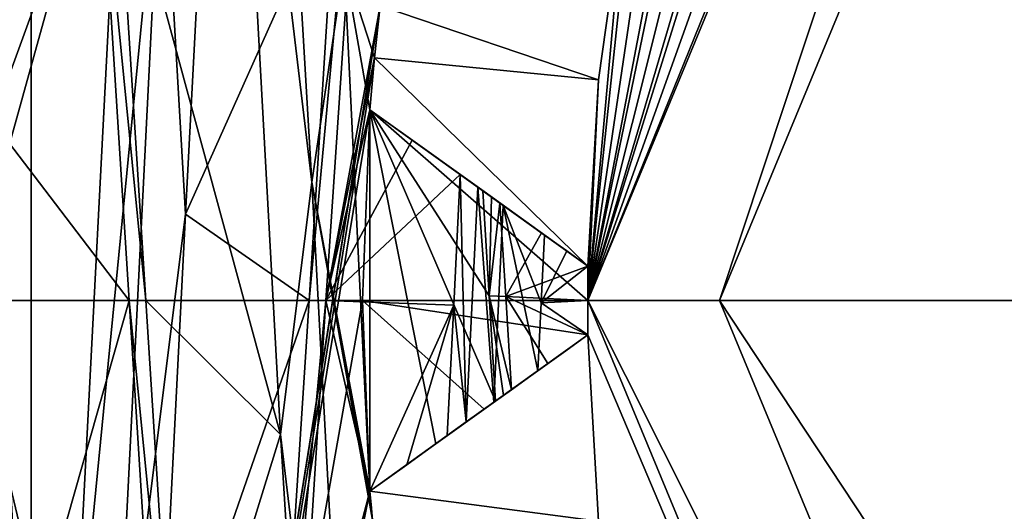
# Model space of a CAD drawing. Extents: x -50 to 50, y -119 to 244.
# Tile 46 of 112: x -6.26 to -4.07, y -0.47 to 0.62. Entities that reach past the tile are written whole.
import ezdxf

# ---------------------------------------------------------------- set-up
doc = ezdxf.new("R2010")
doc.units = 0
doc.header["$LTSCALE"] = 65.185185
for name, color, linetype in [('1007', 7, 'CONTINUOUS'), ('1008', 7, 'CONTINUOUS'), ('1010', 7, 'CONTINUOUS'), ('1026', 7, 'CONTINUOUS'), ('1053', 7, 'CONTINUOUS'), ('1062', 7, 'CONTINUOUS'), ('1069', 7, 'CONTINUOUS'), ('114', 7, 'CONTINUOUS'), ('116', 7, 'CONTINUOUS'), ('118', 7, 'CONTINUOUS'), ('185', 7, 'CONTINUOUS'), ('187', 7, 'CONTINUOUS'), ('188', 7, 'CONTINUOUS'), ('189', 7, 'CONTINUOUS'), ('190', 7, 'CONTINUOUS'), ('191', 7, 'CONTINUOUS'), ('403', 7, 'CONTINUOUS'), ('862', 7, 'CONTINUOUS'), ('864', 7, 'CONTINUOUS'), ('865', 7, 'CONTINUOUS'), ('866', 7, 'CONTINUOUS'), ('867', 7, 'CONTINUOUS'), ('946', 7, 'CONTINUOUS'), ('964', 7, 'CONTINUOUS'), ('984', 7, 'CONTINUOUS'), ('985', 7, 'CONTINUOUS'), ('986', 7, 'CONTINUOUS'), ('987', 7, 'CONTINUOUS')]:
    doc.layers.add(name, color=color, linetype=linetype)

msp = doc.modelspace()

# ---------------------------------------------------------------- linework, layer by layer
at = {"layer": '1007', "linetype": 'CONTINUOUS'}
for points in [[(-6.085, 1.0499, 50.8187), (-6.0483, 1.05, 50.8187), (-5.9816, 0, 51.1), (-6.085, 1.0499, 50.8187)], [(-6.0184, 0, 51.1), (-6.085, 1.0499, 50.8187), (-5.9816, 0, 51.1), (-6.0184, 0, 51.1)]]:
    msp.add_3dface(points, dxfattribs=at)
at = {"layer": '1008', "linetype": 'CONTINUOUS'}
for points in [[(-5.5816, 0, 46.9), (-5.4827, 1.472, 47.5022), (-5.6184, 0, 46.9), (-5.5816, 0, 46.9)], [(-5.4827, 1.472, 47.5022), (-5.5594, 0.9385, 47.1214), (-5.6184, 0, 46.9), (-5.4827, 1.472, 47.5022)]]:
    msp.add_3dface(points, dxfattribs=at)
at = {"layer": '1010', "linetype": 'CONTINUOUS'}
for points in [[(-5.2332, 0.2439, 51.0858), (-5.214, 0.2301, 51.0874), (-5.219, 0.0102, 51.1), (-5.2332, 0.2439, 51.0858)], [(-5.214, 0.2301, 51.0874), (-5.1948, 0.2163, 51.0888), (-5.219, 0.0102, 51.1), (-5.214, 0.2301, 51.0874)], [(-5.219, 0.0102, 51.1), (-5.1948, 0.2163, 51.0888), (-5.1822, 0.0091, 51.1), (-5.219, 0.0102, 51.1)], [(-5.1696, -0.1983, 51.0906), (-5.1872, -0.2109, 51.0894), (-5.219, 0.0102, 51.1), (-5.1696, -0.1983, 51.0906)], [(-5.1696, -0.1983, 51.0906), (-5.219, 0.0102, 51.1), (-5.1822, 0.0091, 51.1), (-5.1696, -0.1983, 51.0906)], [(-5.1872, -0.2109, 51.0894), (-5.2048, -0.2235, 51.0881), (-5.219, 0.0102, 51.1), (-5.1872, -0.2109, 51.0894)]]:
    msp.add_3dface(points, dxfattribs=at)
at = {"layer": '1026', "linetype": 'CONTINUOUS'}
for points in [[(-5.96, -0.9289, 50.8834), (-6.0184, 0, 51.1), (-5.915, -1.0499, 50.8187), (-5.96, -0.9289, 50.8834)], [(-6.0184, 0, 51.1), (-5.9816, 0, 51.1), (-5.915, -1.0499, 50.8187), (-6.0184, 0, 51.1)], [(-5.6483, -1.0499, 47.1813), (-5.5816, 0, 46.9), (-5.7017, -1.2784, 47.334), (-5.6483, -1.0499, 47.1813)], [(-5.5816, 0, 46.9), (-5.6184, 0, 46.9), (-5.7017, -1.2784, 47.334), (-5.5816, 0, 46.9)]]:
    msp.add_3dface(points, dxfattribs=at)
at = {"layer": '1053', "linetype": 'CONTINUOUS'}
for points in [[(-5.283, 0.2795, 46.4686), (-5.2975, -0.0105, 46.4532), (-5.2697, -0.27, 46.4293), (-5.283, 0.2795, 46.4686)], [(-5.283, 0.2795, 46.4686), (-5.2697, -0.27, 46.4293), (-5.2437, 0.2514, 46.4273), (-5.283, 0.2795, 46.4686)], [(-5.2697, -0.27, 46.4293), (-5.2085, -0.2262, 46.4099), (-5.2437, 0.2514, 46.4273), (-5.2697, -0.27, 46.4293)], [(-5.2085, -0.2262, 46.4099), (-5.1878, 0.2113, 46.4086), (-5.2437, 0.2514, 46.4273), (-5.2085, -0.2262, 46.4099)], [(-5.2085, -0.2262, 46.4099), (-5.1108, -0.1562, 46.458), (-5.1878, 0.2113, 46.4086), (-5.2085, -0.2262, 46.4099)], [(-5.1878, 0.2113, 46.4086), (-5.1108, -0.1562, 46.458), (-5.1033, -0.0054, 46.4532), (-5.1878, 0.2113, 46.4086)], [(-5.0957, 0.1454, 46.4574), (-5.1878, 0.2113, 46.4086), (-5.1033, -0.0054, 46.4532), (-5.0957, 0.1454, 46.4574)], [(-5.2975, -0.0105, 46.4532), (-5.312, -0.3004, 46.471), (-5.2697, -0.27, 46.4293), (-5.2975, -0.0105, 46.4532)]]:
    msp.add_3dface(points, dxfattribs=at)
at = {"layer": '1062', "linetype": 'CONTINUOUS'}
for points in [[(-5.1948, 0.2163, 51.0888), (-5.1023, 0.1501, 51.2328), (-5.1822, 0.0091, 51.1), (-5.1948, 0.2163, 51.0888)], [(-5.1023, 0.1501, 51.2328), (-4.9994, 0.0763, 51.3912), (-5.1822, 0.0091, 51.1), (-5.1023, 0.1501, 51.2328)], [(-4.9994, 0.0763, 51.3912), (-5, 0.0001, 51.3851), (-5.1822, 0.0091, 51.1), (-4.9994, 0.0763, 51.3912)], [(-5, 0.0001, 51.3851), (-4.9994, -0.0763, 51.3784), (-5.1822, 0.0091, 51.1), (-5, 0.0001, 51.3851)], [(-4.9994, -0.0763, 51.3784), (-5.0887, -0.1403, 51.2288), (-5.1822, 0.0091, 51.1), (-4.9994, -0.0763, 51.3784)], [(-5.0887, -0.1403, 51.2288), (-5.1696, -0.1983, 51.0906), (-5.1822, 0.0091, 51.1), (-5.0887, -0.1403, 51.2288)]]:
    msp.add_3dface(points, dxfattribs=at)
at = {"layer": '1069', "linetype": 'CONTINUOUS'}
for points in [[(-5.0465, 0.1101, 46.5354), (-5.0957, 0.1454, 46.4574), (-5.1033, -0.0054, 46.4532), (-5.0465, 0.1101, 46.5354)], [(-4.9994, 0.0763, 46.6107), (-5.0465, 0.1101, 46.5354), (-5.1033, -0.0054, 46.4532), (-4.9994, 0.0763, 46.6107)], [(-5, 0, 46.6149), (-4.9994, 0.0763, 46.6107), (-5.1033, -0.0054, 46.4532), (-5, 0, 46.6149)], [(-5.1108, -0.1562, 46.458), (-4.9994, -0.0763, 46.6235), (-5.1033, -0.0054, 46.4532), (-5.1108, -0.1562, 46.458)], [(-4.9994, -0.0763, 46.6235), (-5, 0, 46.6149), (-5.1033, -0.0054, 46.4532), (-4.9994, -0.0763, 46.6235)], [(-4.9994, -0.0763, 46.6235), (-5.1108, -0.1562, 46.458), (-5.0538, -0.1153, 46.5426), (-4.9994, -0.0763, 46.6235)]]:
    msp.add_3dface(points, dxfattribs=at)
at = {"layer": '114', "linetype": 'CONTINUOUS'}
for points in [[(-23.5, 0, 71), (23.5, 0, 71), (20.3561, 11.7422, 71), (-23.5, 0, 71)], [(-20.3561, 11.7422, 71), (-23.5, 0, 71), (20.3561, 11.7422, 71), (-20.3561, 11.7422, 71)], [(-20.3561, -11.7422, 71), (23.5, 0, 71), (-23.5, 0, 71), (-20.3561, -11.7422, 71)], [(20.3561, -11.7422, 71), (23.5, 0, 71), (-20.3561, -11.7422, 71), (20.3561, -11.7422, 71)]]:
    msp.add_3dface(points, dxfattribs=at)
at = {"layer": '116', "linetype": 'CONTINUOUS'}
for points in [[(-6.7762, 3.6771, 43), (-6.2361, 4.1667, 43), (-6.7762, -3.6771, 43), (-6.7762, 3.6771, 43)], [(-6.7762, -3.6771, 43), (-6.2361, 4.1667, 43), (-6.2361, -4.1667, 43), (-6.7762, -3.6771, 43)], [(-6.2361, -4.1667, 43), (-6.2361, 4.1667, 43), (-5.3943, 1.073, 43), (-6.2361, -4.1667, 43)], [(-5.4609, 0.6546, 43), (-6.2361, -4.1667, 43), (-5.3943, 1.073, 43), (-5.4609, 0.6546, 43)], [(-5.4735, 0.5391, 43), (-6.2361, -4.1667, 43), (-5.4609, 0.6546, 43), (-5.4735, 0.5391, 43)], [(-5.4837, 0.4234, 43), (-6.2361, -4.1667, 43), (-5.4735, 0.5391, 43), (-5.4837, 0.4234, 43)], [(-5.5, 0, 43), (-6.2361, -4.1667, 43), (-5.4837, 0.4234, 43), (-5.5, 0, 43)], [(-5.4837, -0.4234, 43), (-6.2361, -4.1667, 43), (-5.5, 0, 43), (-5.4837, -0.4234, 43)], [(-5.4735, -0.5391, 43), (-6.2361, -4.1667, 43), (-5.4837, -0.4234, 43), (-5.4735, -0.5391, 43)]]:
    msp.add_3dface(points, dxfattribs=at)
at = {"layer": '118', "linetype": 'CONTINUOUS'}
for points in [[(-3.5355, 3.5355, 68), (-5, 0, 68), (-3.5891, 3.4811, 55), (-3.5355, 3.5355, 68)], [(-3.5891, 3.4811, 55), (-5, 0, 68), (-3.8651, 3.172, 55), (-3.5891, 3.4811, 55)], [(-3.8651, 3.172, 55), (-5, 0, 68), (-4.1145, 2.841, 55), (-3.8651, 3.172, 55)], [(-4.1145, 2.841, 55), (-5, 0, 68), (-4.1993, 2.7141, 55), (-4.1145, 2.841, 55)], [(-4.1993, 2.7141, 55), (-5, 0, 68), (-4.4096, 2.357, 55), (-4.1993, 2.7141, 55)], [(-4.4096, 2.357, 55), (-5, 0, 68), (-4.5896, 1.9837, 55), (-4.4096, 2.357, 55)], [(-4.5896, 1.9837, 55), (-5, 0, 68), (-4.6481, 1.8427, 55), (-4.5896, 1.9837, 55)], [(-4.6481, 1.8427, 55), (-5, 0, 68), (-4.7847, 1.4514, 55), (-4.6481, 1.8427, 55)], [(-4.7847, 1.4514, 55), (-5, 0, 68), (-4.8885, 1.0502, 55), (-4.7847, 1.4514, 55)], [(-4.8885, 1.0502, 55), (-5, 0, 68), (-4.9182, 0.9005, 55), (-4.8885, 1.0502, 55)], [(-4.9182, 0.9005, 55), (-5, 0, 68), (-4.9759, 0.4901, 55), (-4.9182, 0.9005, 55)], [(-4.9759, 0.4901, 55), (-5, 0, 68), (-4.9994, 0.0763, 55), (-4.9759, 0.4901, 55)], [(-4.9994, 0.0763, 55), (-5, 0, 68), (-4.9994, 0.0763, 51.3912), (-4.9994, 0.0763, 55)], [(-4.9994, 0.0763, 51.3912), (-5, 0, 68), (-5, 0.0001, 51.3851), (-4.9994, 0.0763, 51.3912)], [(-5, 0.0001, 51.3851), (-5, 0, 68), (-4.9994, -0.0763, 55), (-5, 0.0001, 51.3851)], [(-4.9994, -0.0763, 51.3784), (-5, 0.0001, 51.3851), (-4.9994, -0.0763, 55), (-4.9994, -0.0763, 51.3784)], [(-5, 0, 68), (-3.5355, -3.5355, 68), (-4.9994, -0.0763, 55), (-5, 0, 68)], [(-4.9994, -0.0763, 55), (-3.5355, -3.5355, 68), (-4.9759, -0.4901, 55), (-4.9994, -0.0763, 55)]]:
    msp.add_3dface(points, dxfattribs=at)
at = {"layer": '185', "linetype": 'CONTINUOUS'}
for points in [[(-4.9994, -0.0763, 55), (-4.9759, -0.4901, 55), (-5.4837, -0.4234, 55), (-4.9994, -0.0763, 55)], [(-5.4837, -0.4234, 55), (-4.9759, -0.4901, 55), (-5.4735, -0.5391, 55), (-5.4837, -0.4234, 55)]]:
    msp.add_3dface(points, dxfattribs=at)
at = {"layer": '187', "linetype": 'CONTINUOUS'}
for points in [[(-5.4837, -0.4234, 55), (-5.4735, -0.5391, 55), (-5.4837, -0.4234, 53.2538), (-5.4837, -0.4234, 55)], [(-5.4837, -0.4234, 53.2538), (-5.4735, -0.5391, 55), (-5.4837, -0.4234, 51.5144), (-5.4837, -0.4234, 53.2538)], [(-5.4837, -0.4234, 51.5144), (-5.4735, -0.5391, 55), (-5.4813, -0.453, 51.5078), (-5.4837, -0.4234, 51.5144)], [(-5.4735, -0.5391, 55), (-5.4787, -0.4839, 51.5004), (-5.4813, -0.453, 51.5078), (-5.4735, -0.5391, 55)]]:
    msp.add_3dface(points, dxfattribs=at)
at = {"layer": '188', "linetype": 'CONTINUOUS'}
for points in [[(-4.9994, -0.0763, 51.3784), (-4.9994, -0.0763, 55), (-5.4837, -0.4234, 51.5144), (-4.9994, -0.0763, 51.3784)], [(-4.9994, -0.0763, 51.3784), (-5.4837, -0.4234, 51.5144), (-5.3373, -0.3185, 51.2923), (-4.9994, -0.0763, 51.3784)], [(-4.9994, -0.0763, 55), (-5.4837, -0.4234, 55), (-5.4837, -0.4234, 53.2538), (-4.9994, -0.0763, 55)], [(-4.9994, -0.0763, 55), (-5.4837, -0.4234, 53.2538), (-5.4837, -0.4234, 51.5144), (-4.9994, -0.0763, 55)], [(-4.9994, -0.0763, 51.3784), (-5.3373, -0.3185, 51.2923), (-5.0887, -0.1403, 51.2288), (-4.9994, -0.0763, 51.3784)], [(-5.3373, -0.3185, 51.2923), (-5.2048, -0.2235, 51.0881), (-5.0887, -0.1403, 51.2288), (-5.3373, -0.3185, 51.2923)], [(-5.2048, -0.2235, 51.0881), (-5.1872, -0.2109, 51.0894), (-5.0887, -0.1403, 51.2288), (-5.2048, -0.2235, 51.0881)], [(-5.1872, -0.2109, 51.0894), (-5.1696, -0.1983, 51.0906), (-5.0887, -0.1403, 51.2288), (-5.1872, -0.2109, 51.0894)]]:
    msp.add_3dface(points, dxfattribs=at)
at = {"layer": '189', "linetype": 'CONTINUOUS'}
for points in [[(-4.9182, 0.9005, 55), (-4.9759, 0.4901, 55), (-5.4609, 0.6546, 55), (-4.9182, 0.9005, 55)], [(-5.4609, 0.6546, 55), (-4.9759, 0.4901, 55), (-5.4735, 0.5391, 55), (-5.4609, 0.6546, 55)], [(-5.4735, 0.5391, 55), (-4.9994, 0.0763, 55), (-5.4837, 0.4234, 55), (-5.4735, 0.5391, 55)], [(-4.9759, 0.4901, 55), (-4.9994, 0.0763, 55), (-5.4735, 0.5391, 55), (-4.9759, 0.4901, 55)]]:
    msp.add_3dface(points, dxfattribs=at)
at = {"layer": '190', "linetype": 'CONTINUOUS'}
for points in [[(-4.9994, 0.0763, 55), (-4.9994, 0.0763, 51.3912), (-5.4837, 0.4234, 55), (-4.9994, 0.0763, 55)], [(-5.4837, 0.4234, 55), (-4.9994, 0.0763, 51.3912), (-5.4837, 0.4234, 51.4458), (-5.4837, 0.4234, 55)], [(-5.4837, 0.4234, 51.4458), (-4.9994, 0.0763, 51.3912), (-5.3524, 0.3293, 51.2576), (-5.4837, 0.4234, 51.4458)], [(-5.3524, 0.3293, 51.2576), (-4.9994, 0.0763, 51.3912), (-5.1023, 0.1501, 51.2328), (-5.3524, 0.3293, 51.2576)], [(-5.2332, 0.2439, 51.0858), (-5.3524, 0.3293, 51.2576), (-5.214, 0.2301, 51.0874), (-5.2332, 0.2439, 51.0858)], [(-5.214, 0.2301, 51.0874), (-5.3524, 0.3293, 51.2576), (-5.1948, 0.2163, 51.0888), (-5.214, 0.2301, 51.0874)], [(-5.1948, 0.2163, 51.0888), (-5.3524, 0.3293, 51.2576), (-5.1023, 0.1501, 51.2328), (-5.1948, 0.2163, 51.0888)]]:
    msp.add_3dface(points, dxfattribs=at)
at = {"layer": '191', "linetype": 'CONTINUOUS'}
for points in [[(-5.4609, 0.6546, 55), (-5.4735, 0.5391, 55), (-5.4609, 0.6546, 51.3361), (-5.4609, 0.6546, 55)], [(-5.4609, 0.6546, 51.3361), (-5.4735, 0.5391, 55), (-5.4735, 0.539, 51.3964), (-5.4609, 0.6546, 51.3361)], [(-5.4735, 0.5391, 55), (-5.4837, 0.4234, 55), (-5.4735, 0.539, 51.3964), (-5.4735, 0.5391, 55)], [(-5.4837, 0.4234, 55), (-5.4837, 0.4234, 51.4458), (-5.4735, 0.539, 51.3964), (-5.4837, 0.4234, 55)]]:
    msp.add_3dface(points, dxfattribs=at)
at = {"layer": '403', "linetype": 'CONTINUOUS'}
for points in [[(-5, 0, 68), (-3.5355, 3.5355, 68), (-4.7071, 0, 68.7071), (-5, 0, 68)], [(-3.5355, 3.5355, 68), (-3.3284, 3.3284, 68.7071), (-4.7071, 0, 68.7071), (-3.5355, 3.5355, 68)], [(-4.7071, 0, 68.7071), (-3.3284, 3.3284, 68.7071), (-4, 0, 69), (-4.7071, 0, 68.7071)], [(-3.5355, -3.5355, 68), (-5, 0, 68), (-3.3284, -3.3284, 68.7071), (-3.5355, -3.5355, 68)], [(-5, 0, 68), (-4.7071, 0, 68.7071), (-3.3284, -3.3284, 68.7071), (-5, 0, 68)], [(-3.3284, -3.3284, 68.7071), (-4.7071, 0, 68.7071), (-3.6949, -1.5323, 69), (-3.3284, -3.3284, 68.7071)], [(-3.6949, -1.5323, 69), (-4.7071, 0, 68.7071), (-4, 0, 69), (-3.6949, -1.5323, 69)]]:
    msp.add_3dface(points, dxfattribs=at)
at = {"layer": '862', "linetype": 'CONTINUOUS'}
for points in [[(-6.2597, -0.8501, 51.4007), (-6.4011, 0.0252, 51.5999), (-6.323, 0.3984, 51.5154), (-6.2597, -0.8501, 51.4007)], [(-6.2838, -2.055, 50.5928), (-6.4011, 0.0252, 51.5999), (-6.1963, -1.8926, 50.7041), (-6.2838, -2.055, 50.5928)], [(-6.1963, -1.8926, 50.7041), (-6.4011, 0.0252, 51.5999), (-6.2597, -0.8501, 51.4007), (-6.1963, -1.8926, 50.7041)]]:
    msp.add_3dface(points, dxfattribs=at)
at = {"layer": '864', "linetype": 'CONTINUOUS'}
for points in [[(-6.323, 0.3984, 51.5154), (-6.3863, 1.5504, 51.0205), (-6.085, 1.0499, 50.8187), (-6.323, 0.3984, 51.5154)], [(-6.0184, 0, 51.1), (-6.323, 0.3984, 51.5154), (-6.085, 1.0499, 50.8187), (-6.0184, 0, 51.1)], [(-6.2597, -0.8501, 51.4007), (-6.323, 0.3984, 51.5154), (-6.0184, 0, 51.1), (-6.2597, -0.8501, 51.4007)], [(-5.96, -0.9289, 50.8834), (-6.2597, -0.8501, 51.4007), (-6.0184, 0, 51.1), (-5.96, -0.9289, 50.8834)]]:
    msp.add_3dface(points, dxfattribs=at)
at = {"layer": '865', "linetype": 'CONTINUOUS'}
for points in [[(-5.7235, 2.1464, 50.4673), (-5.6128, 0.2629, 51.5867), (-5.7984, 1.8203, 50.7812), (-5.7235, 2.1464, 50.4673)], [(-5.7235, 2.1464, 50.4673), (-5.541, 0.7482, 51.4344), (-5.6128, 0.2629, 51.5867), (-5.7235, 2.1464, 50.4673)], [(-5.7984, 1.8203, 50.7812), (-5.6128, 0.2629, 51.5867), (-5.6821, -0.2981, 51.5293), (-5.7984, 1.8203, 50.7812)], [(-5.8934, 0.1914, 46.4604), (-5.8347, 1.302, 46.8112), (-5.945, 1.0856, 46.6375), (-5.8934, 0.1914, 46.4604)], [(-6.1473, -0.981, 46.6497), (-5.945, 1.0856, 46.6375), (-6.031, 1.2614, 46.7875), (-6.1473, -0.981, 46.6497)], [(-6.0558, -1.1054, 46.6467), (-5.945, 1.0856, 46.6375), (-6.1473, -0.981, 46.6497), (-6.0558, -1.1054, 46.6467)], [(-6.0558, -1.1054, 46.6467), (-5.8934, 0.1914, 46.4604), (-5.945, 1.0856, 46.6375), (-6.0558, -1.1054, 46.6467)], [(-5.541, 0.7482, 51.4344), (-5.4837, -0.4234, 51.5144), (-5.6128, 0.2629, 51.5867), (-5.541, 0.7482, 51.4344)], [(-5.6128, 0.2629, 51.5867), (-5.502, -1.8073, 50.8692), (-5.6821, -0.2981, 51.5293), (-5.6128, 0.2629, 51.5867)], [(-5.4813, -0.453, 51.5078), (-5.4787, -0.4839, 51.5004), (-5.6128, 0.2629, 51.5867), (-5.4813, -0.453, 51.5078)], [(-5.6128, 0.2629, 51.5867), (-5.4787, -0.4839, 51.5004), (-5.502, -1.8073, 50.8692), (-5.6128, 0.2629, 51.5867)], [(-5.4837, -0.4234, 51.5144), (-5.4813, -0.453, 51.5078), (-5.6128, 0.2629, 51.5867), (-5.4837, -0.4234, 51.5144)], [(-5.9522, -0.9593, 46.6408), (-5.8934, 0.1914, 46.4604), (-6.0558, -1.1054, 46.6467), (-5.9522, -0.9593, 46.6408)], [(-5.6821, -0.2981, 51.5293), (-5.502, -1.8073, 50.8692), (-5.5657, -2.1845, 50.3092), (-5.6821, -0.2981, 51.5293)]]:
    msp.add_3dface(points, dxfattribs=at)
at = {"layer": '866', "linetype": 'CONTINUOUS'}
for points in [[(-5.7984, 1.8203, 50.7812), (-5.6821, -0.2981, 51.5293), (-6.0483, 1.05, 50.8187), (-5.7984, 1.8203, 50.7812)], [(-5.4827, 1.472, 47.5022), (-5.5816, 0, 46.9), (-5.4609, 0.6546, 46.8683), (-5.4827, 1.472, 47.5022)], [(-6.1473, -0.981, 46.6497), (-6.031, 1.2614, 46.7875), (-6.3816, 0, 46.9), (-6.1473, -0.981, 46.6497)], [(-6.3816, 0, 46.9), (-6.031, 1.2614, 46.7875), (-6.315, 1.05, 47.1813), (-6.3816, 0, 46.9)], [(-6.0483, 1.05, 50.8187), (-5.6821, -0.2981, 51.5293), (-5.9816, 0, 51.1), (-6.0483, 1.05, 50.8187)], [(-5.4609, 0.6546, 46.8683), (-5.5816, 0, 46.9), (-5.4735, 0.5396, 46.8458), (-5.4609, 0.6546, 46.8683)], [(-5.4735, 0.5396, 46.8458), (-5.5816, 0, 46.9), (-5.4837, 0.4234, 46.8255), (-5.4735, 0.5396, 46.8458)], [(-5.4837, 0.4234, 46.8255), (-5.5816, 0, 46.9), (-5.3897, 0.356, 46.6558), (-5.4837, 0.4234, 46.8255)], [(-5.3897, 0.356, 46.6558), (-5.5816, 0, 46.9), (-5.283, 0.2795, 46.4686), (-5.3897, 0.356, 46.6558)], [(-5.283, 0.2795, 46.4686), (-5.5816, 0, 46.9), (-5.2975, -0.0105, 46.4532), (-5.283, 0.2795, 46.4686)], [(-6.465, -1.2784, 47.334), (-6.1473, -0.981, 46.6497), (-6.3816, 0, 46.9), (-6.465, -1.2784, 47.334)], [(-5.9816, 0, 51.1), (-5.6821, -0.2981, 51.5293), (-5.915, -1.0499, 50.8187), (-5.9816, 0, 51.1)], [(-5.5816, 0, 46.9), (-5.6483, -1.0499, 47.1813), (-5.4837, -0.4234, 46.7486), (-5.5816, 0, 46.9)], [(-5.2975, -0.0105, 46.4532), (-5.5816, 0, 46.9), (-5.4837, -0.4234, 46.7486), (-5.2975, -0.0105, 46.4532)], [(-5.402, -0.3649, 46.6155), (-5.2975, -0.0105, 46.4532), (-5.4837, -0.4234, 46.7486), (-5.402, -0.3649, 46.6155)], [(-5.312, -0.3004, 46.471), (-5.2975, -0.0105, 46.4532), (-5.402, -0.3649, 46.6155), (-5.312, -0.3004, 46.471)], [(-5.6821, -0.2981, 51.5293), (-5.5657, -2.1845, 50.3092), (-5.915, -1.0499, 50.8187), (-5.6821, -0.2981, 51.5293)], [(-5.4837, -0.4234, 46.7486), (-5.6483, -1.0499, 47.1813), (-5.4734, -0.5402, 46.747), (-5.4837, -0.4234, 46.7486)]]:
    msp.add_3dface(points, dxfattribs=at)
at = {"layer": '867', "linetype": 'CONTINUOUS'}
for points in [[(-5.8347, 1.302, 46.8112), (-5.8934, 0.1914, 46.4604), (-5.5594, 0.9385, 47.1214), (-5.8347, 1.302, 46.8112)], [(-5.5594, 0.9385, 47.1214), (-5.8934, 0.1914, 46.4604), (-5.6184, 0, 46.9), (-5.5594, 0.9385, 47.1214)], [(-5.4837, 0.4234, 51.4458), (-5.4837, -0.4234, 51.5144), (-5.541, 0.7482, 51.4344), (-5.4837, 0.4234, 51.4458)], [(-5.4735, 0.539, 51.3964), (-5.4837, 0.4234, 51.4458), (-5.541, 0.7482, 51.4344), (-5.4735, 0.539, 51.3964)], [(-5.4609, 0.6546, 51.3361), (-5.4735, 0.539, 51.3964), (-5.541, 0.7482, 51.4344), (-5.4609, 0.6546, 51.3361)], [(-5.3373, -0.3185, 51.2923), (-5.4837, -0.4234, 51.5144), (-5.4837, 0.4234, 51.4458), (-5.3373, -0.3185, 51.2923)], [(-5.2048, -0.2235, 51.0881), (-5.3373, -0.3185, 51.2923), (-5.4837, 0.4234, 51.4458), (-5.2048, -0.2235, 51.0881)], [(-5.2048, -0.2235, 51.0881), (-5.4837, 0.4234, 51.4458), (-5.219, 0.0102, 51.1), (-5.2048, -0.2235, 51.0881)], [(-5.4837, 0.4234, 51.4458), (-5.3524, 0.3293, 51.2576), (-5.2332, 0.2439, 51.0858), (-5.4837, 0.4234, 51.4458)], [(-5.4837, 0.4234, 51.4458), (-5.2332, 0.2439, 51.0858), (-5.219, 0.0102, 51.1), (-5.4837, 0.4234, 51.4458)], [(-5.8934, 0.1914, 46.4604), (-5.9522, -0.9593, 46.6408), (-5.6184, 0, 46.9), (-5.8934, 0.1914, 46.4604)], [(-5.6184, 0, 46.9), (-5.9522, -0.9593, 46.6408), (-5.7017, -1.2784, 47.334), (-5.6184, 0, 46.9)]]:
    msp.add_3dface(points, dxfattribs=at)
at = {"layer": '946', "linetype": 'CONTINUOUS'}
for points in [[(-4.9994, 0.0763, 43.5), (-4.9994, 0.0763, 46.6107), (-5, 0, 46.6149), (-4.9994, 0.0763, 43.5)], [(-5, 0, 43.5), (-4.9994, 0.0763, 43.5), (-5, 0, 46.6149), (-5, 0, 43.5)], [(-4.9994, -0.0763, 43.5), (-5, 0, 43.5), (-4.9994, -0.0763, 46.6235), (-4.9994, -0.0763, 43.5)], [(-4.9994, -0.0763, 46.6235), (-5, 0, 43.5), (-5, 0, 46.6149), (-4.9994, -0.0763, 46.6235)]]:
    msp.add_3dface(points, dxfattribs=at)
at = {"layer": '964', "linetype": 'CONTINUOUS'}
for points in [[(-5.5, 0, 43), (-5.4837, 0.4234, 43), (-5, 0, 43.5), (-5.5, 0, 43)], [(-5.4837, 0.4234, 43), (-4.9994, 0.0763, 43.5), (-5, 0, 43.5), (-5.4837, 0.4234, 43)], [(-4.9994, 0.0763, 43.5), (-5.4837, 0.4234, 43), (-5.2303, 0.2418, 43.2642), (-4.9994, 0.0763, 43.5)], [(-5.4837, -0.4234, 43), (-5.5, 0, 43), (-5.2302, -0.2417, 43.2642), (-5.4837, -0.4234, 43)], [(-5.5, 0, 43), (-5, 0, 43.5), (-4.9994, -0.0763, 43.5), (-5.5, 0, 43)], [(-5.5, 0, 43), (-4.9994, -0.0763, 43.5), (-5.2302, -0.2417, 43.2642), (-5.5, 0, 43)]]:
    msp.add_3dface(points, dxfattribs=at)
at = {"layer": '984', "linetype": 'CONTINUOUS'}
for points in [[(-5.4735, -0.5391, 43), (-5.4837, -0.4234, 43), (-5.4734, -0.5402, 46.747), (-5.4735, -0.5391, 43)], [(-5.4837, -0.4234, 43), (-5.4837, -0.4234, 46.7486), (-5.4734, -0.5402, 46.747), (-5.4837, -0.4234, 43)]]:
    msp.add_3dface(points, dxfattribs=at)
at = {"layer": '985', "linetype": 'CONTINUOUS'}
for points in [[(-5.2302, -0.2417, 43.2642), (-4.9994, -0.0763, 43.5), (-5.2085, -0.2262, 46.4099), (-5.2302, -0.2417, 43.2642)], [(-4.9994, -0.0763, 43.5), (-5.1108, -0.1562, 46.458), (-5.2085, -0.2262, 46.4099), (-4.9994, -0.0763, 43.5)], [(-5.1108, -0.1562, 46.458), (-4.9994, -0.0763, 43.5), (-5.0538, -0.1153, 46.5426), (-5.1108, -0.1562, 46.458)], [(-4.9994, -0.0763, 43.5), (-4.9994, -0.0763, 46.6235), (-5.0538, -0.1153, 46.5426), (-4.9994, -0.0763, 43.5)], [(-5.4837, -0.4234, 43), (-5.2302, -0.2417, 43.2642), (-5.2085, -0.2262, 46.4099), (-5.4837, -0.4234, 43)], [(-5.2697, -0.27, 46.4293), (-5.4837, -0.4234, 43), (-5.2085, -0.2262, 46.4099), (-5.2697, -0.27, 46.4293)], [(-5.312, -0.3004, 46.471), (-5.4837, -0.4234, 43), (-5.2697, -0.27, 46.4293), (-5.312, -0.3004, 46.471)], [(-5.4837, -0.4234, 43), (-5.312, -0.3004, 46.471), (-5.402, -0.3649, 46.6155), (-5.4837, -0.4234, 43)], [(-5.4837, -0.4234, 43), (-5.402, -0.3649, 46.6155), (-5.4837, -0.4234, 46.7486), (-5.4837, -0.4234, 43)]]:
    msp.add_3dface(points, dxfattribs=at)
at = {"layer": '986', "linetype": 'CONTINUOUS'}
for points in [[(-5.4837, 0.4234, 43), (-5.4837, 0.4234, 46.8255), (-5.2303, 0.2418, 43.2642), (-5.4837, 0.4234, 43)], [(-5.4837, 0.4234, 46.8255), (-5.3897, 0.356, 46.6558), (-4.9994, 0.0763, 43.5), (-5.4837, 0.4234, 46.8255)], [(-5.4837, 0.4234, 46.8255), (-4.9994, 0.0763, 43.5), (-5.2303, 0.2418, 43.2642), (-5.4837, 0.4234, 46.8255)], [(-5.3897, 0.356, 46.6558), (-5.283, 0.2795, 46.4686), (-4.9994, 0.0763, 43.5), (-5.3897, 0.356, 46.6558)], [(-4.9994, 0.0763, 43.5), (-5.283, 0.2795, 46.4686), (-5.2437, 0.2514, 46.4273), (-4.9994, 0.0763, 43.5)], [(-5.1878, 0.2113, 46.4086), (-4.9994, 0.0763, 43.5), (-5.2437, 0.2514, 46.4273), (-5.1878, 0.2113, 46.4086)], [(-5.0957, 0.1454, 46.4574), (-4.9994, 0.0763, 43.5), (-5.1878, 0.2113, 46.4086), (-5.0957, 0.1454, 46.4574)], [(-5.0465, 0.1101, 46.5354), (-4.9994, 0.0763, 43.5), (-5.0957, 0.1454, 46.4574), (-5.0465, 0.1101, 46.5354)], [(-4.9994, 0.0763, 46.6107), (-4.9994, 0.0763, 43.5), (-5.0465, 0.1101, 46.5354), (-4.9994, 0.0763, 46.6107)]]:
    msp.add_3dface(points, dxfattribs=at)
at = {"layer": '987', "linetype": 'CONTINUOUS'}
for points in [[(-5.4735, 0.5391, 43), (-5.4609, 0.6546, 43), (-5.4735, 0.5396, 46.8458), (-5.4735, 0.5391, 43)], [(-5.4609, 0.6546, 43), (-5.4609, 0.6546, 46.8683), (-5.4735, 0.5396, 46.8458), (-5.4609, 0.6546, 43)], [(-5.4735, 0.5391, 43), (-5.4735, 0.5396, 46.8458), (-5.4837, 0.4234, 46.8255), (-5.4735, 0.5391, 43)], [(-5.4837, 0.4234, 43), (-5.4735, 0.5391, 43), (-5.4837, 0.4234, 46.8255), (-5.4837, 0.4234, 43)]]:
    msp.add_3dface(points, dxfattribs=at)

doc.saveas('drawing.dxf')
